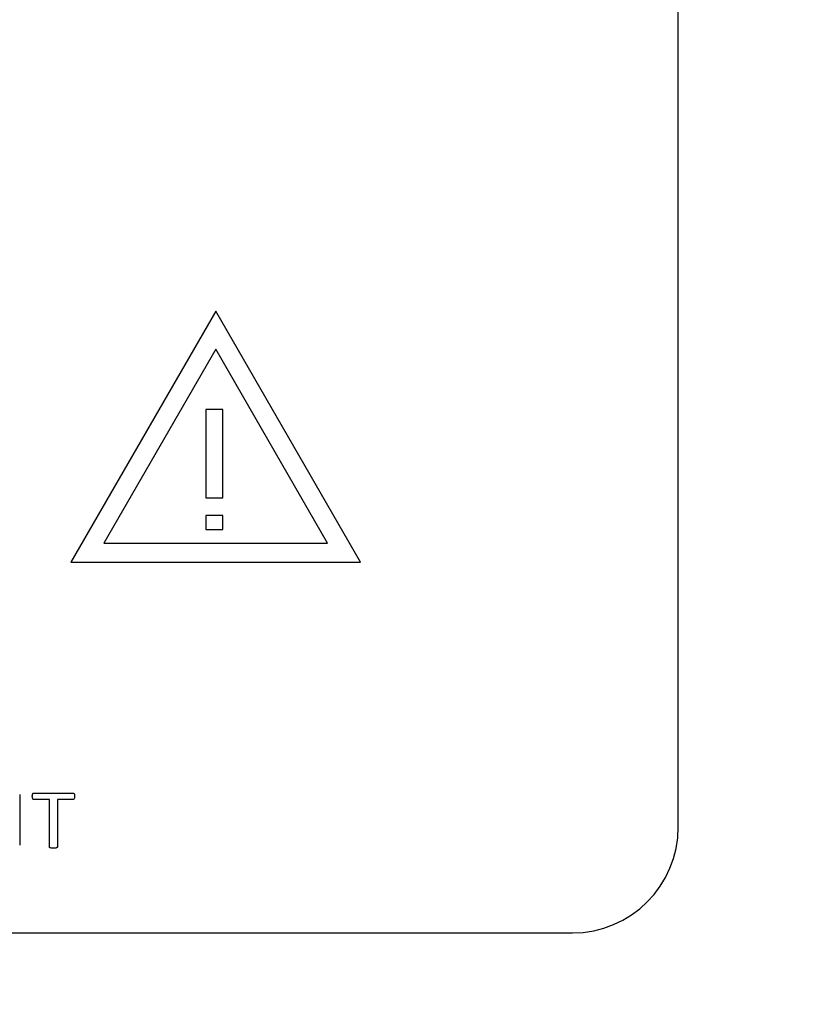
# Model space of a CAD drawing. Header units: inches. Extents: x 0.6 to 33.8, y 0 to 21.7.
# Tile 56 of 210: x 11.785 to 11.973, y 16.411 to 16.643. Entities that reach past the tile are written whole.
import ezdxf

# ---------------------------------------------------------------- set-up
doc = ezdxf.new("R2010")
doc.units = ezdxf.units.IN
doc.header["$MEASUREMENT"] = 0
doc.layers.add('FORMAT', color=7, linetype='Continuous')
doc.styles.add('SLDTEXTSTYLE3', font='TXT', dxfattribs={"width": 0.75})
doc.dimstyles.new('SLDDIMSTYLE0', dxfattribs={"dimtxt": 0.125, "dimasz": 0.13, "dimexe": 0, "dimexo": 0.0625, "dimgap": 0.03125, "dimtad": 0, "dimtih": 1, "dimtoh": 1, "dimdec": 1, "dimlfac": 4, "dimrnd": 1e-09, "dimzin": 12, "dimdsep": 46, "dimtxsty": 'SLDTEXTSTYLE3', "dimsah": 1, "dimcen": 0.09, "dimadec": 0, "dimazin": 3, "dimtfac": 1, "dimtdec": 1, "dimtofl": 0, "dimtmove": 0, "dimatfit": 3, "dimfxl": 1, "dimfrac": 2, "dimtolj": 1, "dimtzin": 12, "dimarcsym": 0})

# ---------------------------------------------------------------- blocks, each defined once
blk = doc.blocks.new('_D_1')
at = {"layer": 'FORMAT'}
for p, q in [((6.14175, 17.34011), (2.54818, 17.34011)), ((2.67318, 17.34011), (2.67318, 11.07473)), ((2.48846, 11.04934), (2.45037, 11.04934)), ((2.45037, 11.04934), (2.45037, 10.85091)), ((2.8579, 11.04934), (2.89599, 11.04934)), ((2.89599, 11.04934), (2.89599, 10.85091)), ((2.45037, 10.85091), (2.48846, 10.85091)), ((2.89599, 10.85091), (2.8579, 10.85091)), ((2.67318, 4.39851), (2.67318, 10.66388)), ((13.15451, 4.39851), (2.54818, 4.39851))]:
    blk.add_line(p, q, dxfattribs=at)
for points in [[(2.67318, 17.34011), (2.65318, 17.21011), (2.69318, 17.21011)], [(2.67318, 4.39851), (2.69318, 4.52851), (2.65318, 4.52851)]]:
    blk.add_solid(points, dxfattribs=at)
at = {"layer": 'FORMAT', "char_height": 0.125, "attachment_point": 1, "style": 'SLDTEXTSTYLE3'}
for s, insert in [('1315', (2.48846, 11.01204)), ('51.8', (2.51155, 10.82502))]:
    blk.add_mtext(s, dxfattribs=dict(at, insert=insert))

msp = doc.modelspace()

# ---------------------------------------------------------------- linework, layer by layer
at = {"color": 7, "linetype": 'Continuous'}
for p, q in [((11.94066, 16.45261), (11.94066, 16.81511)), ((11.83146, 16.57434), (11.79727, 16.51511)), ((11.86566, 16.51511), (11.83146, 16.57434)), ((11.83146, 16.56534), (11.80506, 16.51961)), ((11.85786, 16.51961), (11.83146, 16.56534)), ((11.83312, 16.55109), (11.82915, 16.55109)), ((11.82915, 16.55109), (11.82915, 16.5303)), ((11.83312, 16.5303), (11.83312, 16.55109)), ((11.82915, 16.5303), (11.83312, 16.5303)), ((11.83312, 16.52612), (11.82915, 16.52612)), ((11.82915, 16.52612), (11.82915, 16.52283)), ((11.83312, 16.52283), (11.83312, 16.52612)), ((11.82915, 16.52283), (11.83312, 16.52283)), ((11.80506, 16.51961), (11.85786, 16.51961)), ((11.79727, 16.51511), (11.86566, 16.51511)), ((11.78519, 16.46031), (11.78519, 16.44835)), ((11.78852, 16.46063), (11.79778, 16.46063)), ((11.79219, 16.4591), (11.78852, 16.4591)), ((11.79219, 16.44793), (11.79219, 16.4591)), ((11.79411, 16.4591), (11.79411, 16.44793)), ((11.79779, 16.4591), (11.79411, 16.4591)), ((11.37066, 16.42761), (11.91566, 16.42761))]:
    msp.add_line(p, q, dxfattribs=at)
msp.add_arc((11.91566, 16.45261), 0.025, 270, 0, dxfattribs=at)
for points, knots in [([(11.78817, 16.45985), (11.78818, 16.46001), (11.78819, 16.46024), (11.78828, 16.46051), (11.7884, 16.46062), (11.78848, 16.46063), (11.78852, 16.46063)], [0, 0, 0, 0, 0.500601, 0.750244, 0.875379, 1, 1, 1, 1]), ([(11.78852, 16.4591), (11.78848, 16.4591), (11.7884, 16.45911), (11.78828, 16.45921), (11.78819, 16.45947), (11.78818, 16.4597), (11.78817, 16.45985)], [0, 0, 0, 0, 0.12519, 0.250076, 0.499288, 1, 1, 1, 1]), ([(11.79778, 16.46063), (11.79782, 16.46063), (11.7979, 16.46062), (11.79803, 16.46051), (11.79813, 16.46025), (11.79813, 16.46001), (11.79813, 16.45985)], [0, 0, 0, 0, 0.124475, 0.249673, 0.499163, 1, 1, 1, 1]), ([(11.79813, 16.45985), (11.79813, 16.4597), (11.79812, 16.45947), (11.79803, 16.45921), (11.7979, 16.45911), (11.79782, 16.4591), (11.79779, 16.4591)], [0, 0, 0, 0, 0.500937, 0.749993, 0.874816, 1, 1, 1, 1]), ([(11.79315, 16.44761), (11.79297, 16.44762), (11.7927, 16.44763), (11.7924, 16.44768), (11.79228, 16.44775), (11.79221, 16.44781), (11.7922, 16.44788), (11.79219, 16.44793)], [0, 0, 0, 0, 0.500294, 0.750317, 0.813234, 0.875789, 1, 1, 1, 1]), ([(11.79411, 16.44793), (11.7941, 16.44788), (11.79409, 16.44781), (11.79402, 16.44775), (11.7939, 16.44768), (11.79361, 16.44763), (11.79333, 16.44762), (11.79315, 16.44761)], [0, 0, 0, 0, 0.124137, 0.186803, 0.249492, 0.499716, 1, 1, 1, 1])]:
    msp.add_open_spline(points, degree=3, knots=knots, dxfattribs=at)

# ---------------------------------------------------------------- dimensions: what is measured, and where the dimension line sits
at = {"layer": 'FORMAT'}
dim = msp.add_linear_dim(base=(2.67318, 17.34011), p1=(13.20451, 4.39851), p2=(6.19175, 17.34011), angle=90, dimstyle='SLDDIMSTYLE0', dxfattribs=at)
dim.commit()
dim.dimension.update_dxf_attribs({"geometry": '_D_1', "text_midpoint": (2.67318, 10.86931), "dimtype": 160})

doc.saveas('drawing.dxf')
